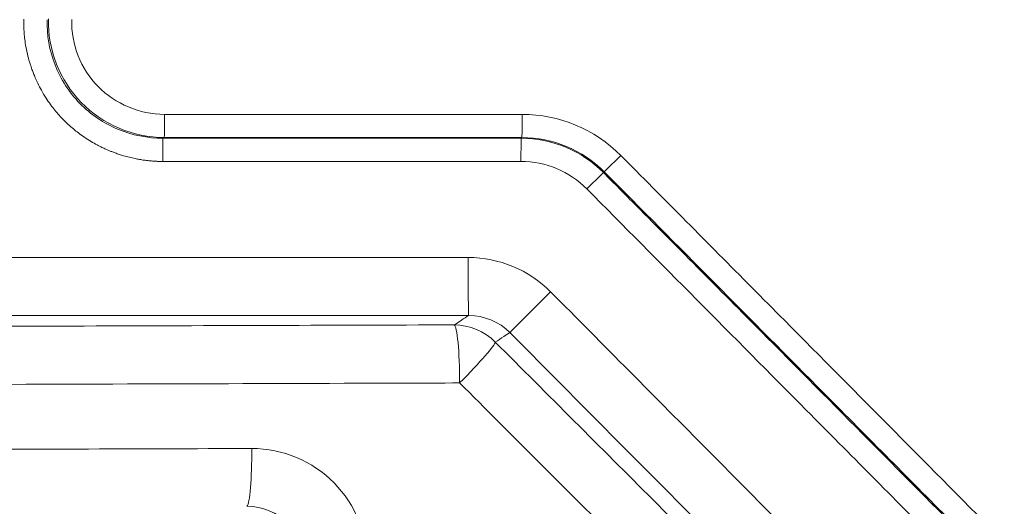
# Model space of a CAD drawing. Header units: millimetres. Extents: x -620 to 6530, y -1325 to 1325.
# Tile 115 of 256: x -505 to -420, y 83 to 125. Entities that reach past the tile are written whole.
import ezdxf

# ---------------------------------------------------------------- set-up
doc = ezdxf.new("R2010")
doc.units = ezdxf.units.MM
doc.layers.add('Plan', color=7, linetype='Continuous', true_color=0xffffff)

msp = doc.modelspace()

# ---------------------------------------------------------------- linework, layer by layer
at = {"layer": 'Plan', "color": 155, "linetype": 'Continuous', "lineweight": 13}
for p, q in [((-492.648, 117.153), (-461.838, 117.153)), ((-492.769, 115.092), (-461.92, 115.092)), ((-461.853, 115.156), (-492.662, 115.156)), ((-461.935, 113.095), (-492.783, 113.095)), ((-511.71, 104.828), (-466.482, 104.828)), ((-466.445, 99.831), (-511.673, 99.831))]:
    msp.add_line(p, q, dxfattribs=at)
for centre, major_axis, ratio, start_param, end_param in [((-492.663, 117.153), (0, 2), 0.007679, 3.193971, 4.712389), ((-461.853, 117.153), (0, 2), 0.007679, 3.193971, 4.712389), ((-492.768, 113.095), (0, 2), 0.007679, 0.052378, 1.570796), ((-461.919, 113.095), (0, 2), 0.007679, 0.052378, 1.570796), ((-453.346, 113.613), (1.42, 1.409), 0.005409, 3.218035, 4.71784), ((-456.248, 110.735), (1.42, 1.409), 0.005409, 0.076442, 1.576247), ((-466.443, 104.828), (0, -5), 0.007679, 4.712389, 6.248267), ((-459.341, 101.874), (-3.549, -3.522), 0.005409, 4.71784, 6.220541), ((-467.69, 94.026), (-0.015, 5), 0.0948, 4.711056, 6.24811), ((-467.69, 94.026), (-2.725, 4.192), 0.997954, 4.916768, 5.705514), ((-467.69, 94.026), (3.535, 3.536), 0.067931, 4.778727, 6.2204), ((-485.593, 88.38), (0.015, -5), 0.0948, 0.087324, 1.569526)]:
    msp.add_ellipse(centre, major_axis=major_axis, ratio=ratio, start_param=start_param, end_param=end_param, dxfattribs=at)
at = {"layer": 'Plan', "color": 155, "linetype": 'Continuous', "lineweight": 18}
for points, knots in [([(-492.846, -758.021), (-502.061, -695.301), (-510.132, -632.413), (-523.977, -506.385), (-529.75, -443.245), (-538.99, -316.796), (-545.923, -190.178), (-549.392, 0), (-545.923, 190.178), (-538.99, 316.796), (-529.75, 443.245), (-523.977, 506.385), (-510.132, 632.413), (-502.061, 695.301), (-492.846, 758.021)], [0, 0, 0, 0, 0.125, 0.125, 0.25, 0.25, 0.375, 0.5, 0.625, 0.75, 0.75, 0.875, 0.875, 1, 1, 1, 1]), ([(-492.783, 113.095), (-492.808, 113.095), (-492.859, 113.095), (-492.934, 113.096), (-493.009, 113.097), (-493.11, 113.1), (-493.235, 113.104), (-493.436, 113.113), (-493.685, 113.129), (-494.023, 113.159), (-494.392, 113.204), (-494.787, 113.266), (-495.211, 113.346), (-495.668, 113.45), (-496.127, 113.575), (-496.533, 113.703), (-496.875, 113.821), (-497.175, 113.935), (-497.444, 114.045), (-497.726, 114.167), (-498.064, 114.324), (-498.488, 114.54), (-498.994, 114.826), (-499.529, 115.166), (-500.038, 115.529), (-500.503, 115.898), (-500.866, 116.216), (-501.118, 116.454), (-501.241, 116.576), (-501.303, 116.637), (-501.333, 116.668), (-501.348, 116.683), (-501.356, 116.691), (-501.36, 116.695), (-501.362, 116.697), (-501.362, 116.698), (-501.363, 116.698), (-501.482, 116.82), (-501.728, 117.083), (-502.095, 117.514), (-502.474, 118.007), (-502.869, 118.585), (-503.236, 119.198), (-503.541, 119.787), (-503.761, 120.267), (-503.925, 120.663), (-504.076, 121.063), (-504.242, 121.557), (-504.425, 122.205), (-504.576, 122.904), (-504.679, 123.57), (-504.74, 124.167), (-504.766, 124.651), (-504.771, 125.001), (-504.77, 125.177), (-504.769, 125.264), (-504.768, 125.314), (-504.768, 125.34), (-504.767, 125.352)], [0, 0, 0, 0, 0.003989, 0.007883, 0.011859, 0.015762, 0.023726, 0.031507, 0.047325, 0.062955, 0.084803, 0.105728, 0.125721, 0.152588, 0.179418, 0.20047, 0.219397, 0.236205, 0.250903, 0.264982, 0.284485, 0.309432, 0.339836, 0.375695, 0.40894, 0.437958, 0.469069, 0.484625, 0.492403, 0.496292, 0.498237, 0.499209, 0.499695, 0.499938, 0.50006, 0.500121, 0.500151, 0.500182, 0.526907, 0.556555, 0.589127, 0.624618, 0.66648, 0.701216, 0.728819, 0.749292, 0.76865, 0.795937, 0.831167, 0.874343, 0.908154, 0.937063, 0.968497, 0.984239, 0.992117, 0.996058, 0.998026, 1, 1, 1, 1]), ([(-475.155, 78.26), (-475.128, 80.922), (-476.195, 83.546), (-479.873, 87.284), (-482.468, 88.383), (-485.119, 88.375)], [0, 0, 0, 0, 0.5, 0.5, 1, 1, 1, 1])]:
    msp.add_open_spline(points, degree=3, knots=knots, dxfattribs=at)
at = {"layer": 'Plan', "color": 155, "linetype": 'Continuous', "lineweight": 13}
for points, knots in [([(-520.887, 104.814), (-518.736, 211.312), (-513.297, 317.91), (-495.78, 531.592), (-483.628, 638.739), (-468.127, 745.551)], [0, 0, 0, 0, 0.496999, 0.496999, 1, 1, 1, 1]), ([(-459.046, 744.226), (-474.421, 638.287), (-486.496, 532.017), (-504.059, 318.818), (-509.545, 211.854), (-511.71, 104.828)], [0, 0, 0, 0, 0.5, 0.5, 1, 1, 1, 1]), ([(-502.76, 125.304), (-502.793, 123.979), (-502.558, 122.641), (-501.588, 120.173), (-500.85, 119.035), (-499.002, 117.147), (-497.876, 116.383), (-495.44, 115.362), (-494.099, 115.091), (-492.769, 115.092)], [0, 0, 0, 0, 0.25, 0.25, 0.5, 0.5, 0.75, 0.75, 1, 1, 1, 1]), ([(-492.662, 115.156), (-495.331, 115.158), (-497.96, 116.274), (-501.653, 120.053), (-502.706, 122.722), (-502.645, 125.373)], [0, 0, 0, 0, 0.5, 0.5, 1, 1, 1, 1]), ([(-500.637, 125.324), (-500.689, 123.183), (-499.846, 121.067), (-496.891, 118.045), (-494.79, 117.153), (-492.648, 117.153)], [0, 0, 0, 0, 0.5, 0.5, 1, 1, 1, 1]), ([(-461.92, 115.092), (-461.905, 115.107), (-461.89, 115.121), (-461.868, 115.142), (-461.86, 115.149), (-461.853, 115.156)], [0, 0, 0, 0, 0.664867, 0.664867, 1, 1, 1, 1]), ([(-453.331, 113.613), (-452.392, 112.666), (-451.453, 111.72), (-446.757, 106.987), (-443, 103.202), (-432.929, 93.052), (-426.614, 86.688), (-420.3, 80.324)], [0, 0, 0, 0, 0.085295, 0.085295, 0.426474, 0.426474, 1, 1, 1, 1]), ([(-454.761, 112.207), (-454.773, 112.196), (-454.785, 112.185), (-454.809, 112.163), (-454.821, 112.151), (-454.833, 112.14)], [0, 0, 0, 0, 0.489392, 0.489392, 1, 1, 1, 1]), ([(-454.833, 112.14), (-453.894, 111.194), (-452.955, 110.247), (-448.259, 105.515), (-444.502, 101.729), (-434.444, 91.593), (-428.143, 85.242), (-421.841, 78.892)], [0, 0, 0, 0, 0.085397, 0.085397, 0.426985, 0.426985, 1, 1, 1, 1]), ([(-421.73, 78.919), (-422.669, 79.866), (-423.608, 80.812), (-428.304, 85.544), (-432.06, 89.33), (-442.132, 99.48), (-448.447, 105.843), (-454.761, 112.207)], [0, 0, 0, 0, 0.085295, 0.085295, 0.426474, 0.426474, 1, 1, 1, 1]), ([(-423.271, 77.486), (-424.21, 78.433), (-425.15, 79.379), (-429.845, 84.112), (-433.602, 87.897), (-443.66, 98.034), (-449.962, 104.384), (-456.263, 110.735)], [0, 0, 0, 0, 0.085397, 0.085397, 0.426985, 0.426985, 1, 1, 1, 1]), ([(-459.38, 101.874), (-454.85, 97.309), (-450.32, 92.743), (-442.435, 84.797), (-439.08, 81.417), (-434.591, 76.892), (-433.456, 75.749), (-432.322, 74.606)], [0, 0, 0, 0, 0.502242, 0.502242, 0.874211, 0.874211, 1, 1, 1, 1]), ([(-467.689, 99.022), (-467.651, 99.047), (-467.612, 99.072), (-467.401, 99.21), (-467.229, 99.322), (-466.853, 99.566), (-466.649, 99.699), (-466.445, 99.831)], [0, 0, 0, 0, 0.09269, 0.09269, 0.508371, 0.508371, 1, 1, 1, 1]), ([(-526.68, 98.842), (-517.983, 98.869), (-509.287, 98.895), (-489.623, 98.955), (-478.656, 98.989), (-467.689, 99.022)], [0, 0, 0, 0, 0.442266, 0.442266, 1, 1, 1, 1]), ([(-462.885, 98.36), (-463.064, 98.244), (-463.242, 98.128), (-463.663, 97.854), (-463.905, 97.697), (-464.147, 97.539)], [0, 0, 0, 0, 0.424678, 0.424678, 1, 1, 1, 1]), ([(-464.147, 97.539), (-459.616, 93.009), (-455.085, 88.479), (-446.022, 79.419), (-441.491, 74.888), (-436.96, 70.358)], [0, 0, 0, 0, 0.5, 0.5, 1, 1, 1, 1]), ([(-435.827, 71.092), (-438.174, 73.458), (-440.522, 75.824), (-446.206, 81.552), (-449.542, 84.913), (-456.213, 91.637), (-459.549, 94.998), (-462.885, 98.36)], [0, 0, 0, 0, 0.260313, 0.260313, 0.630156, 0.630156, 1, 1, 1, 1]), ([(-467.216, 94.02), (-470.535, 94.01), (-473.853, 94), (-490.444, 93.949), (-503.718, 93.909), (-521.824, 93.853), (-526.658, 93.839), (-531.491, 93.824)], [0, 0, 0, 0, 0.154881, 0.154881, 0.774404, 0.774404, 1, 1, 1, 1]), ([(-440.029, 66.84), (-440.105, 66.916), (-440.181, 66.993), (-444.796, 71.607), (-449.335, 76.145), (-458.322, 85.128), (-462.769, 89.574), (-467.216, 94.02)], [0, 0, 0, 0, 0.0084, 0.0084, 0.509268, 0.509268, 1, 1, 1, 1]), ([(-512.587, 88.292), (-508.434, 88.304), (-504.281, 88.317), (-495.125, 88.345), (-490.122, 88.36), (-485.119, 88.375)], [0, 0, 0, 0, 0.453576, 0.453576, 1, 1, 1, 1]), ([(-480.592, 78.314), (-480.565, 79.643), (-481.083, 80.972), (-482.908, 82.855), (-484.217, 83.406), (-485.536, 83.399)], [0, 0, 0, 0, 0.5, 0.5, 1, 1, 1, 1])]:
    msp.add_open_spline(points, degree=3, knots=knots, dxfattribs=at)
at = {"layer": 'Plan', "color": 155, "linetype": 'Continuous', "lineweight": 18}
for points in [[(-461.838, 117.153), (-458.66, 117.153), (-455.57, 115.869), (-453.331, 113.613)], [(-456.263, 110.735), (-457.76, 112.243), (-459.81, 113.095), (-461.935, 113.095)]]:
    msp.add_open_spline(points, degree=3, dxfattribs=at)
at = {"layer": 'Plan', "color": 155, "linetype": 'Continuous', "lineweight": 13}
for points in [[(-492.662, 115.156), (-492.698, 115.135), (-492.733, 115.114), (-492.769, 115.092)], [(-461.92, 115.092), (-459.261, 115.091), (-456.689, 114.01), (-454.833, 112.14)], [(-454.761, 112.207), (-456.622, 114.083), (-459.193, 115.157), (-461.853, 115.156)], [(-459.38, 101.874), (-461.249, 103.757), (-463.828, 104.828), (-466.482, 104.828)], [(-462.885, 98.36), (-463.82, 99.3), (-465.117, 99.834), (-466.445, 99.831)]]:
    msp.add_open_spline(points, degree=3, dxfattribs=at)

doc.saveas('drawing.dxf')
